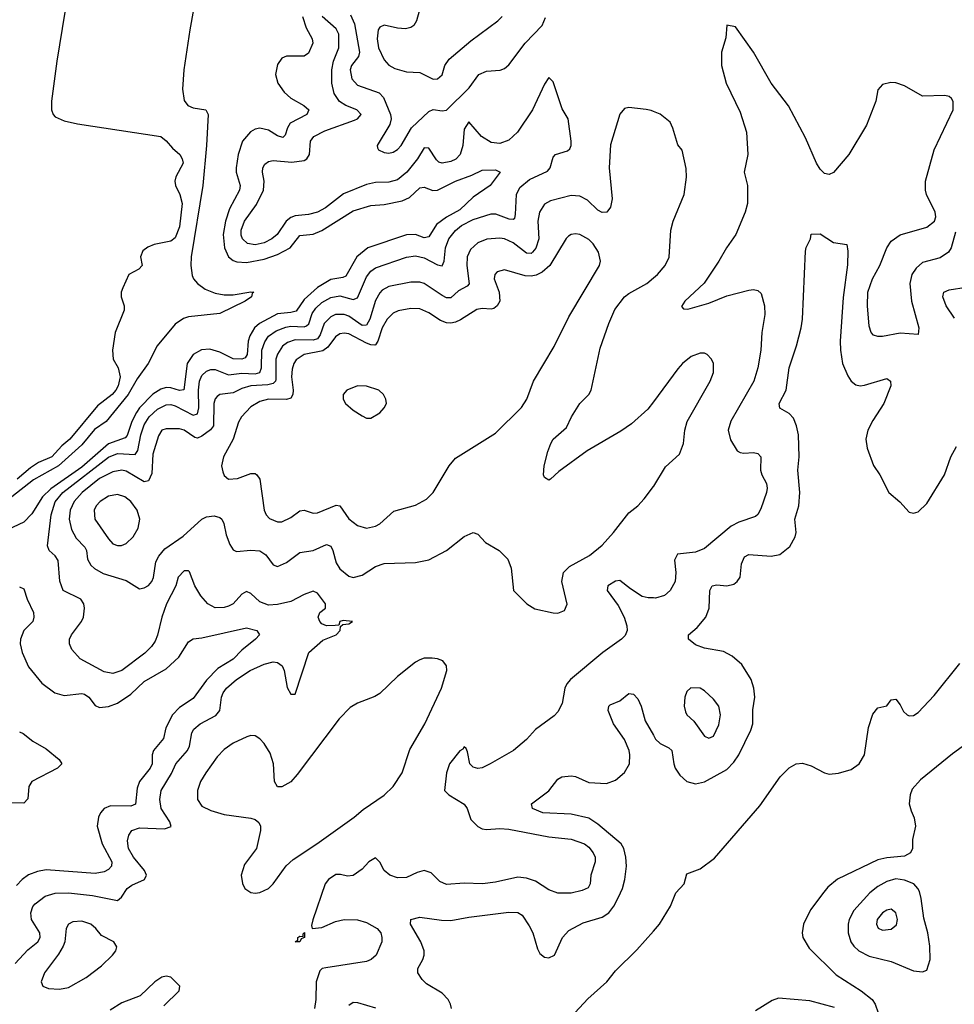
# Model space of a CAD drawing. Header units: inches. Extents: x 1550315 to 1685896, y 510706 to 640504.
# Tile 156 of 256: x 1627151 to 1631353, y 554789 to 559216. Entities that reach past the tile are written whole.
import ezdxf

# ---------------------------------------------------------------- set-up
doc = ezdxf.new("R2010")
doc.units = ezdxf.units.IN
doc.header["$MEASUREMENT"] = 0
doc.layers.add('B6525', color=7, linetype='Continuous')
doc.layers.add('B6535', color=7, linetype='Continuous')

msp = doc.modelspace()

# ---------------------------------------------------------------- linework, layer by layer
at = {"layer": 'B6525', "color": 5}
for points, elevation in [([(1627976.2, 559503.8), (1627915.5, 559170), (1627888.3, 558990), (1627883, 558903), (1627890, 558853), (1627906, 558830), (1627930, 558819.7), (1627987.7, 558810), (1627997.5, 558790), (1627990.5, 558650.5), (1627974.1, 558470), (1627921.7, 558150), (1627919.5, 558110), (1627925.8, 558065.8), (1627932.2, 558050), (1627949.5, 558029.5), (1627984.7, 558004.7), (1628030, 557985.8), (1628070, 557978.5), (1628110, 557978.2), (1628190, 557992.5), (1628204, 557990), (1628195.4, 557984.6), (1628192.8, 557970), (1628164.2, 557950), (1628050, 557894.4), (1627910, 557880.5), (1627887.9, 557872.1), (1627850, 557846.4), (1627768.4, 557750), (1627728.9, 557670), (1627678.4, 557601.6), (1627637.7, 557530), (1627539.9, 557410), (1627486.9, 557373.2), (1627430, 557303.9), (1627324.8, 557210), (1627213.1, 557146.9), (1627114.6, 557070)], 380), ([(1628961.7, 559310), (1628935.2, 559210), (1628923.2, 559190), (1628910, 559180.3), (1628886, 559174), (1628850, 559177.4), (1628790, 559191.4), (1628770, 559182.6), (1628763, 559170), (1628758.1, 559130), (1628764.8, 559090), (1628790, 559034.6), (1628810.8, 559010.8), (1628836.9, 558996.9), (1628890, 558980.7), (1628950, 558977.8), (1629010, 558948.7), (1629030, 558949.3), (1629050, 558967.2), (1629062.3, 559010), (1629082, 559038), (1629179.1, 559120.9), (1629301.3, 559210), (1629319.7, 559230)], 480), ([(1627354.3, 559250), (1627318, 559030), (1627294.4, 558850), (1627293.5, 558810), (1627300.6, 558790), (1627310, 558779.3), (1627350, 558761.4), (1627410, 558747), (1627784.7, 558690), (1627810, 558670.4), (1627837.5, 558637.5), (1627870.2, 558610), (1627881.8, 558590), (1627885.4, 558570), (1627853.5, 558510), (1627848.4, 558490), (1627851, 558470), (1627870.7, 558430), (1627880.8, 558390), (1627870, 558285.2), (1627850, 558234.7), (1627830, 558220.5), (1627754.6, 558205.4), (1627726.2, 558193.8), (1627704.1, 558175.9), (1627694, 558150), (1627700.7, 558110), (1627686.2, 558093.8), (1627641.6, 558070), (1627614, 558010), (1627607.3, 557990), (1627607.3, 557970), (1627620.7, 557930), (1627620.7, 557910), (1627580.4, 557810), (1627568.4, 557730), (1627571.7, 557690), (1627594.2, 557650), (1627603.2, 557610), (1627594, 557570), (1627582.4, 557550), (1627566.4, 557530), (1627500.4, 557479.6), (1627375.5, 557330), (1627340, 557300), (1627295.4, 557250), (1627235.4, 557224.6), (1627199.1, 557200.9), (1627139.8, 557150)], 360), ([(1628422, 559230), (1628438.9, 559178.9), (1628465.6, 559130), (1628469.2, 559110), (1628450, 559064.7), (1628430, 559052.2), (1628350, 559051.9), (1628330, 559042.7), (1628310, 559014), (1628300.4, 558970), (1628310.9, 558930), (1628340.2, 558890), (1628370, 558862.9), (1628428.1, 558830), (1628451.1, 558810), (1628441.5, 558790), (1628366.5, 558750), (1628354.7, 558730), (1628344.1, 558695.9), (1628333.5, 558686.5), (1628310, 558693.9), (1628270, 558718.4), (1628230, 558727.5), (1628210, 558723.4), (1628187.9, 558712.1), (1628152.8, 558670), (1628133, 558610), (1628123.4, 558550), (1628123.9, 558530), (1628142.8, 558470), (1628139.5, 558450), (1628094.8, 558365.2), (1628076.1, 558310), (1628065.9, 558250), (1628071.4, 558190), (1628089.1, 558149.1), (1628110, 558132.9), (1628126.8, 558126.8), (1628170, 558123.4), (1628250, 558138.4), (1628310, 558160.2), (1628366.5, 558190), (1628410, 558245.9), (1628470, 558251.5), (1628510, 558268.3), (1628650, 558356.7), (1628730, 558380.9), (1628790, 558385.1), (1628870, 558401.5), (1628903.1, 558416.9), (1628950, 558459.4), (1628970, 558462.3), (1629008.1, 558448.1), (1629030, 558449.1), (1629110.9, 558490), (1629183.9, 558516.1), (1629230, 558539.6), (1629290, 558541.5), (1629311.7, 558530), (1629265.7, 558470), (1629190, 558417.6), (1629130, 558361.3), (1629070, 558327.6), (1629024.8, 558295.2), (1628990, 558239.8), (1628970, 558235.2), (1628930, 558249.9), (1628890, 558248.6), (1628715.4, 558190), (1628667, 558150), (1628616.7, 558063.3), (1628603.5, 558056.5), (1628550, 558047.7), (1628490, 558012.2), (1628430, 557958.3), (1628394.4, 557905.6), (1628370, 557898.8), (1628310, 557892.6), (1628229.6, 557850.4), (1628206.9, 557830), (1628185.7, 557794.3), (1628178.5, 557770), (1628173.4, 557710), (1628164.6, 557695.4), (1628150.1, 557689.9), (1628110, 557691.4), (1628050, 557721.5), (1628005.5, 557734.5), (1627968, 557732), (1627930, 557711), (1627903.5, 557670), (1627888.8, 557551.2), (1627870, 557548.1), (1627830, 557560.3), (1627810, 557561.5), (1627785.1, 557554.9), (1627750, 557532.5), (1627690, 557470.6), (1627675.6, 557450), (1627654.3, 557410), (1627633.6, 557346.4), (1627624.8, 557335.2), (1627550, 557309.3), (1627430, 557203.7), (1627290, 557106.9), (1627253.5, 557070), (1627205.7, 556994.3), (1627170, 556957.2), (1627070.2, 556910)], 420), ([(1627130, 554971.8), (1627186.7, 555033.3), (1627231.5, 555070), (1627242.7, 555090), (1627240.6, 555110), (1627203.9, 555170), (1627200.3, 555199.7), (1627210, 555228.2), (1627219.8, 555240.2), (1627265.3, 555274.7), (1627310, 555288.3), (1627370, 555290.3), (1627478.4, 555278.4), (1627590, 555256.1), (1627608.8, 555271.2), (1627634.2, 555310), (1627655.3, 555324.7), (1627711.7, 555350), (1627720.7, 555370), (1627711.8, 555390), (1627662.5, 555450), (1627640.4, 555490), (1627635.6, 555524.4), (1627641, 555550), (1627655.6, 555570), (1627690, 555582.1), (1627802.5, 555577.5), (1627832.1, 555587.9), (1627825.4, 555610), (1627786.1, 555670), (1627780.1, 555710), (1627787.1, 555750), (1627832.6, 555827.4), (1627852.1, 555870), (1627904.7, 555930), (1627913.8, 555950), (1627924.8, 556010), (1627933.6, 556026.4), (1627962.3, 556050), (1628031.9, 556088.1), (1628050.6, 556109.4), (1628058, 556170), (1628066, 556190), (1628081.1, 556210), (1628125.4, 556250), (1628187.7, 556290), (1628250, 556318.2), (1628290, 556328.8), (1628310, 556325.3), (1628330.4, 556310.4), (1628339.5, 556290), (1628352.9, 556212.9), (1628370, 556183.7), (1628390, 556182.7), (1628451.1, 556370), (1628514.2, 556425.8), (1628573.7, 556450), (1628591.8, 556470), (1628593, 556487), (1628604, 556496), (1628630, 556499.5), (1628646.8, 556510), (1628605, 556515), (1628589.6, 556510), (1628586, 556494), (1628568.5, 556491.6), (1628530, 556490.2), (1628510, 556499.6), (1628500.8, 556510), (1628493.4, 556530), (1628500.2, 556550), (1628525.2, 556570), (1628525.6, 556590), (1628490, 556637.8), (1628470, 556645.8), (1628430, 556632.1), (1628370, 556600.4), (1628310, 556586.2), (1628270, 556583.5), (1628230, 556598.3), (1628190, 556635.6), (1628170, 556644.5), (1628150, 556632.9), (1628110.3, 556589.7), (1628090, 556579), (1628070, 556572.4), (1628030, 556571.8), (1627996.1, 556590), (1627965.5, 556625.4), (1627937.8, 556670), (1627913.8, 556733.8), (1627910, 556738), (1627890, 556737.6), (1627863.5, 556710), (1627852.3, 556670), (1627810.6, 556590), (1627789.1, 556530), (1627770.9, 556449.1), (1627759.1, 556420.9), (1627743, 556397), (1627712.8, 556367.2), (1627610, 556289.3), (1627570, 556276.2), (1627530, 556284.5), (1627422.8, 556342.9), (1627384.8, 556384.8), (1627374.9, 556410), (1627374.9, 556430), (1627383.2, 556450), (1627428.1, 556510), (1627437.6, 556530), (1627441.8, 556570), (1627438.8, 556590), (1627426.3, 556610), (1627345.7, 556650), (1627331.1, 556691.1), (1627324, 556784), (1627310, 556805), (1627283.2, 556830), (1627276, 556850), (1627291.7, 556990), (1627310, 557048.2), (1627344.9, 557090), (1627550, 557249.6), (1627590, 557264.9), (1627670, 557261.2), (1627681.2, 557278.8), (1627694.9, 557350), (1627710, 557394.3), (1627733.6, 557430), (1627770, 557464.3), (1627810, 557483.7), (1627830, 557485.5), (1627850, 557479.9), (1627930, 557438.4), (1627950, 557444.2), (1627955.7, 557470), (1627954.8, 557550), (1627958.9, 557590), (1627970, 557616.8), (1627990, 557636.2), (1628010, 557643.2), (1628030, 557642.8), (1628090, 557618.6), (1628150, 557627), (1628210, 557623.6), (1628230, 557629.2), (1628238.7, 557650), (1628239.4, 557730), (1628252.7, 557767.3), (1628270, 557792.4), (1628303.8, 557816.2), (1628346.9, 557833.1), (1628370, 557837.3), (1628430, 557834.7), (1628440.7, 557839.3), (1628451.2, 557848.7), (1628465.9, 557894.1), (1628481.6, 557918.4), (1628510, 557944.3), (1628550, 557966.7), (1628590, 557973.7), (1628650, 557957.5), (1628670, 557965.5), (1628710, 558059.8), (1628730, 558085.9), (1628750, 558100.7), (1628890, 558147.7), (1628930, 558154.5), (1628970, 558145), (1629030, 558113.6), (1629050, 558109.8), (1629058.8, 558130), (1629065.1, 558190), (1629080.8, 558230), (1629110, 558268.1), (1629137.3, 558290), (1629190, 558318.1), (1629270, 558343.2), (1629290, 558342.4), (1629350, 558319.9), (1629370, 558318.5), (1629376.4, 558323.6), (1629380.8, 558339.2), (1629384.7, 558430), (1629399.1, 558460.9), (1629442.5, 558497.5), (1629524.7, 558535.3), (1629536.1, 558550), (1629550, 558598), (1629560.5, 558610), (1629613.8, 558626.2), (1629624.7, 558635.3), (1629630.3, 558649.7), (1629630.3, 558669.7), (1629617.4, 558770), (1629590, 558814.9), (1629550, 558936.3), (1629530, 558956.3), (1629510, 558926.4), (1629456.8, 558810), (1629389.3, 558710), (1629350, 558673.9), (1629310, 558659.8), (1629270, 558663.3), (1629227.5, 558690), (1629170, 558756.4), (1629150, 558724), (1629143.7, 558650), (1629131.7, 558610), (1629111.1, 558588.9), (1629090, 558578.1), (1629050.2, 558570.2), (1629035.7, 558575.7), (1629025, 558585), (1628990, 558638), (1628970, 558640.3), (1628939.9, 558590), (1628891, 558530), (1628850, 558496.2), (1628810, 558484.7), (1628750, 558483.1), (1628710, 558474.2), (1628606.7, 558433.3), (1628525.3, 558370), (1628490, 558350.1), (1628450, 558339.3), (1628390, 558333.5), (1628370, 558326.9), (1628348.7, 558310), (1628307.8, 558250), (1628284.5, 558230), (1628250, 558212.1), (1628210, 558203.9), (1628175.3, 558210), (1628152.7, 558230), (1628147.1, 558247.1), (1628147, 558270), (1628161.6, 558310), (1628215.7, 558384.3), (1628246.3, 558450), (1628249.5, 558489.5), (1628242, 558530), (1628243.9, 558550), (1628253.2, 558566.8), (1628270, 558578), (1628290, 558582.4), (1628374.8, 558574.8), (1628430, 558582.6), (1628441.1, 558590), (1628453.6, 558610), (1628458.4, 558670), (1628473.8, 558690), (1628523.5, 558716.5), (1628656.6, 558763.4), (1628670.2, 558770), (1628685.5, 558790), (1628667.4, 558810), (1628617.7, 558830), (1628588.1, 558848.1), (1628564.3, 558884.3), (1628554.9, 558930), (1628554.5, 558990), (1628561.7, 559030), (1628585.1, 559090), (1628586.4, 559150), (1628574.1, 559174.1), (1628510.6, 559230)], 440), ([(1628637.9, 559237.9), (1628656.6, 559196.6), (1628678.3, 559070), (1628674, 559050), (1628642, 559010), (1628637.3, 558990), (1628644.2, 558950), (1628670, 558922), (1628767.2, 558887.2), (1628786.4, 558866.4), (1628818.3, 558790), (1628820.7, 558770), (1628814.8, 558745.2), (1628758.7, 558650), (1628760.3, 558640.3), (1628764, 558630), (1628790, 558618.6), (1628810, 558615.9), (1628830, 558619.8), (1628850, 558632.1), (1628866.3, 558650), (1628911.9, 558730), (1628990, 558802.5), (1629010, 558812.6), (1629050, 558806.4), (1629070, 558809.2), (1629172.3, 558910), (1629214.7, 558970), (1629250, 558983.8), (1629311.5, 558988.5), (1629330, 558996.5), (1629350, 559013.1), (1629423.8, 559110), (1629499.8, 559190), (1629514.9, 559225.1)], 460), ([(1630000, 558803.7), (1629990, 558807.8), (1629968.2, 558811.8), (1629890, 558821.2), (1629870, 558817.2), (1629848.8, 558791.2), (1629807.1, 558652.9), (1629801.3, 558550), (1629815, 558410), (1629807.7, 558372.3), (1629790.1, 558349.9), (1629770, 558348.2), (1629750, 558359.3), (1629703.9, 558403.9), (1629670, 558421.7), (1629630, 558425), (1629538, 558402), (1629510, 558385.8), (1629487.5, 558350), (1629480.6, 558310), (1629484.4, 558230), (1629471.3, 558188.7), (1629457.1, 558170), (1629450, 558163.9), (1629430, 558165.8), (1629370, 558211.9), (1629330, 558229.9), (1629310, 558234.1), (1629250.6, 558229.4), (1629210, 558211.9), (1629177.5, 558182.5), (1629162.6, 558150), (1629161.4, 558110), (1629171.6, 558028.4), (1629162.3, 558017.7), (1629123.1, 557996.9), (1629090, 557965.8), (1629070, 557965.4), (1629050, 557975.9), (1628970, 558029.2), (1628950, 558036.1), (1628910, 558035.3), (1628810, 558015.5), (1628781, 557999), (1628770, 557988.1), (1628750, 557952.8), (1628725.3, 557870), (1628710, 557842.9), (1628690, 557840.3), (1628630, 557882.5), (1628610, 557890.3), (1628570, 557889.9), (1628550, 557880.4), (1628519.9, 557850), (1628501.4, 557798.6), (1628490, 557781.3), (1628470, 557775), (1628390, 557776.7), (1628355.3, 557764.7), (1628332.4, 557747.5), (1628310, 557712.4), (1628302.8, 557690), (1628302.2, 557597.8), (1628300.8, 557590), (1628290, 557579.4), (1628266.6, 557573.4), (1628190, 557569.2), (1628150, 557557), (1628110, 557538.3), (1628050, 557530.6), (1628038.3, 557521.7), (1628028.9, 557511.1), (1628023, 557490), (1628021.7, 557390), (1628008, 557372), (1627970, 557343.2), (1627950, 557333.6), (1627937.5, 557337.5), (1627890, 557369.8), (1627870, 557375.9), (1627810, 557376.8), (1627790, 557369.8), (1627774.5, 557345.5), (1627750, 557262.4), (1627744.6, 557175.4), (1627730, 557141.8), (1627710, 557138.1), (1627630, 557185.9), (1627610, 557190.4), (1627570, 557183.7), (1627510, 557152.4), (1627431.5, 557090), (1627395.7, 557050), (1627376.9, 557010), (1627373.7, 556970), (1627383.5, 556923.6), (1627404.3, 556884.3), (1627443.6, 556843.6), (1627450.7, 556830), (1627455.5, 556790), (1627470, 556763.9), (1627487.6, 556747.6), (1627525.6, 556725.6), (1627630, 556693.8), (1627690, 556657), (1627710, 556660.8), (1627730, 556672.4), (1627744.4, 556690), (1627751.7, 556708.3), (1627762.3, 556777.7), (1627775.8, 556804.2), (1627803.8, 556836.2), (1627885.7, 556894.3), (1627970, 556970.2), (1627990, 556981), (1628024.6, 556984.6), (1628050, 556977.3), (1628058.9, 556970), (1628069, 556950), (1628079.7, 556899.7), (1628095.8, 556855.8), (1628110, 556833), (1628125.1, 556825.1), (1628190, 556830.1), (1628230, 556827.1), (1628258, 556810), (1628290, 556764.9), (1628310, 556757), (1628350, 556774.9), (1628410, 556819.7), (1628470, 556829.3), (1628530, 556856.2), (1628550, 556848.7), (1628559.3, 556830), (1628573.4, 556773.4), (1628590, 556746.5), (1628630, 556714), (1628650, 556707.6), (1628690, 556718.6), (1628750, 556756.8), (1628790, 556770.2), (1628930, 556774.9), (1628990, 556787.6), (1629069.6, 556830), (1629150, 556892.4), (1629190.5, 556910.5), (1629210, 556902.8), (1629244.9, 556864.9), (1629306, 556830), (1629346, 556790), (1629360.7, 556750), (1629371, 556650), (1629430.7, 556590), (1629466.9, 556566.9), (1629550, 556548.7), (1629570, 556548.2), (1629600.7, 556559.3), (1629612.5, 556587.5), (1629588.6, 556690), (1629596.4, 556730), (1629622.7, 556757.3), (1629712.6, 556807.4), (1629770, 556853.6), (1629821.4, 556910), (1629890, 556998.7), (1629929.8, 557030.2), (1629958, 557062), (1630000, 557116.8)], 460), ([(1630000, 557497.8), (1629975.3, 557464.7), (1629901.2, 557398.8), (1629854, 557366), (1629702.8, 557277.1), (1629574.9, 557185.1), (1629538, 557150), (1629530, 557145.2), (1629510, 557158), (1629506.6, 557170), (1629509.5, 557209.5), (1629524.9, 557275.1), (1629538.4, 557310), (1629550, 557330.5), (1629610, 557382.8), (1629631.8, 557430), (1629669.6, 557490), (1629709.2, 557530), (1629720.9, 557550), (1629761.4, 557738.6), (1629799.8, 557850), (1629827.4, 557912.6), (1629870, 557969.1), (1629890, 557984.9), (1629970, 558030.4), (1630000, 558055.2)], 460), ([(1630000, 556615.8), (1629976.6, 556616.6), (1629950, 556623.2), (1629896.5, 556656.5), (1629850, 556694.4), (1629830, 556692), (1629795.6, 556670), (1629792.8, 556650), (1629842.2, 556582.2), (1629868.2, 556530), (1629880.3, 556490), (1629881.5, 556470), (1629873, 556447), (1629857.4, 556430), (1629772.4, 556370), (1629627.8, 556250), (1629610.8, 556230), (1629601.5, 556210), (1629590, 556140.7), (1629570, 556104.4), (1629553.4, 556086.6), (1629470, 556024), (1629430, 555979.6), (1629370.6, 555929.4), (1629266.6, 555870), (1629230, 555851.8), (1629210, 555849.2), (1629190, 555854.4), (1629174.4, 555870), (1629164.1, 555924.1), (1629158.8, 555938.8), (1629150, 555946.8), (1629143.5, 555936.5), (1629130, 555928.2), (1629083.8, 555870), (1629069.8, 555830), (1629060.5, 555750), (1629079.6, 555730), (1629149.1, 555689.1), (1629162.4, 555670), (1629179.3, 555619.3), (1629210, 555588.4), (1629230, 555578.5), (1629250, 555575), (1629310, 555579), (1629350, 555576.3), (1629530, 555541.7), (1629630, 555531.3), (1629690, 555510.6), (1629710, 555495), (1629729.8, 555470), (1629737.8, 555450), (1629738.8, 555430), (1629719.3, 555370), (1629716.3, 555330), (1629706.9, 555313.1), (1629679.3, 555300.7), (1629630.7, 555289.3), (1629570, 555288.3), (1629530, 555303.9), (1629470, 555342), (1629430, 555355.6), (1629390, 555360.6), (1629290, 555338.1), (1629231, 555331), (1629150, 555334.3), (1629070, 555328.1), (1629040.5, 555340.5), (1629000.2, 555380.2), (1628970, 555390.2), (1628938, 555382), (1628890, 555359.2), (1628850, 555356.9), (1628814.9, 555370), (1628790.3, 555390), (1628770, 555427.3), (1628750, 555447.3), (1628720.9, 555430), (1628690, 555396.3), (1628650, 555368.4), (1628625.2, 555365.2), (1628592.5, 555372.5), (1628572.1, 555372.1), (1628539.5, 555350), (1628524.7, 555330), (1628469.2, 555169.2), (1628463.1, 555143.1), (1628466, 555130), (1628510, 555133.6), (1628570, 555161.2), (1628610, 555169.8), (1628670, 555169), (1628710, 555157), (1628758.5, 555130), (1628774.8, 555110), (1628779.8, 555090), (1628778.5, 555070), (1628754, 555010), (1628731.8, 554990), (1628710, 554981.3), (1628526.6, 554953.4), (1628510.8, 554949.2), (1628500.7, 554939.3), (1628483.4, 554890), (1628482.6, 554810), (1628476.2, 554770)], 440), ([(1627150, 556665.5), (1627170, 556657), (1627184.5, 556610), (1627212.9, 556550), (1627214.6, 556530), (1627209.4, 556510), (1627169.4, 556470), (1627154.6, 556430), (1627153.2, 556410), (1627161.2, 556370), (1627190, 556306), (1627250, 556232.6), (1627308.5, 556190), (1627350, 556178), (1627430, 556186.1), (1627442.7, 556182.7), (1627462, 556170), (1627490, 556132.4), (1627510, 556123.2), (1627550, 556127.5), (1627590, 556142.2), (1627650, 556183.5), (1627710, 556239.6), (1627810, 556297.2), (1627866.9, 556350), (1627910, 556418.9), (1627930, 556431.7), (1627970, 556436.2), (1628170, 556481.4), (1628217.3, 556470), (1628228.4, 556450), (1628211.6, 556430), (1628150, 556381.6), (1628110, 556341.1), (1628041.3, 556298.7), (1627990, 556245.8), (1627930, 556164.3), (1627870, 556122.9), (1627837.7, 556090), (1627808.4, 556031.6), (1627796.6, 555983.4), (1627752.9, 555930), (1627747.1, 555910), (1627745.7, 555870), (1627737.2, 555850), (1627689, 555790), (1627679.6, 555760.4), (1627671, 555689), (1627650, 555679.3), (1627558.9, 555681.1), (1627530.7, 555669.3), (1627513.8, 555650), (1627504.4, 555630), (1627498.4, 555590), (1627522, 555510), (1627565.7, 555430), (1627563.8, 555410), (1627550, 555395.5), (1627530, 555383.9), (1627490, 555377.8), (1627270, 555393.6), (1627230, 555386.6), (1627190, 555370.6), (1627162, 555350), (1627136.9, 555323)], 420), ([(1629091.8, 554770), (1629087.6, 554790), (1629076.8, 554810), (1629050, 554838.5), (1628980.4, 554880.4), (1628960.4, 554900.4), (1628940.8, 554930), (1628940.3, 554950), (1628963.5, 554990), (1628969.8, 555010), (1628969.8, 555030), (1628954.2, 555070), (1628907.6, 555150), (1628909.1, 555170.9), (1628950, 555180.6), (1629046.8, 555166.8), (1629090, 555165.3), (1629170, 555180.5), (1629350, 555203.5), (1629390, 555201.5), (1629410.2, 555190), (1629442.1, 555142.1), (1629457.8, 555110), (1629478.8, 555038.8), (1629490, 555017.1), (1629510, 555001.5), (1629530, 554997.8), (1629555.1, 555010), (1629591.4, 555090), (1629619.9, 555120.1), (1629685, 555155), (1629770, 555180.4), (1629799.3, 555200.7), (1629822.1, 555230), (1629843.6, 555270), (1629861.3, 555310), (1629872.2, 555350), (1629879, 555410), (1629876.9, 555450), (1629866.9, 555490), (1629855, 555510), (1629750, 555598.5), (1629710, 555625.6), (1629630, 555643.8), (1629502.7, 555650), (1629456.2, 555670), (1629451.8, 555690), (1629530, 555748.8), (1629570, 555801.6), (1629588.6, 555811.4), (1629630, 555816.1), (1629650, 555812.6), (1629710, 555786.4), (1629790, 555781.5), (1629830, 555797.3), (1629870, 555831.7), (1629893, 555870), (1629894.5, 555910), (1629890.6, 555930), (1629870, 555978.9), (1629821.1, 556050), (1629796.3, 556110), (1629799.5, 556130), (1629805.2, 556134.8), (1629850, 556154), (1629890, 556186), (1629910, 556183.1), (1629930, 556162.4), (1629944.7, 556130), (1629963.9, 556063.9), (1630000, 555999.3)], 420), ([(1627150, 556013.3), (1627166.1, 556006.1), (1627210, 555971.5), (1627270, 555937.1), (1627328.5, 555890), (1627339.5, 555870), (1627320.7, 555850), (1627204.9, 555790), (1627192.1, 555767.9), (1627187.4, 555712.6), (1627170, 555693.6), (1627104.8, 555695.2)], 380), ([(1629590, 554688.7), (1629705.8, 554814.2), (1629790.7, 554890), (1629830, 554939), (1629926.2, 555033.8), (1630000, 555117.9)], 380), ([(1627798.5, 554781.5), (1627868.2, 554850), (1627870.4, 554870), (1627830, 554910.5), (1627810, 554915.5), (1627790, 554910.4), (1627758, 554890), (1627692.9, 554827.1), (1627610, 554795.8), (1627558.1, 554761.9)], 440), ([(1628630, 554784.4), (1628650, 554798.5), (1628670, 554796.6), (1628750, 554772.9)], 420)]:
    msp.add_lwpolyline(points, dxfattribs=dict(at, elevation=elevation))
for points, elevation in [([(1629650, 558252.9), (1629630, 558249.7), (1629618.2, 558241.8), (1629607.4, 558232.6), (1629533.8, 558110), (1629500, 558080), (1629473, 558067), (1629450, 558062.4), (1629424.1, 558064.1), (1629330, 558091.6), (1629298.4, 558081.6), (1629286.7, 558070), (1629284.2, 558050), (1629307, 557990), (1629309, 557951), (1629298.1, 557930), (1629282.1, 557917.9), (1629270, 557914), (1629230, 557917.1), (1629206.6, 557913.4), (1629132.9, 557867.1), (1629110, 557855.4), (1629090, 557851.3), (1629070, 557852.8), (1629042.9, 557862.9), (1628990, 557897.5), (1628950, 557915.8), (1628910, 557917.9), (1628853, 557907.1), (1628830, 557896.3), (1628802.9, 557870), (1628780.9, 557830), (1628761.7, 557770), (1628750, 557753.6), (1628747, 557753), (1628730, 557753.9), (1628710, 557762), (1628630, 557803.3), (1628610, 557806.5), (1628590, 557802.8), (1628570, 557789.9), (1628535.9, 557744.1), (1628513.5, 557726.5), (1628429.5, 557710.5), (1628394, 557686), (1628383.4, 557670), (1628375.6, 557644.4), (1628373.2, 557610), (1628380.8, 557550), (1628379.4, 557530), (1628370, 557513.7), (1628350, 557508.3), (1628270, 557509.1), (1628230, 557499), (1628190, 557474.9), (1628147.5, 557430), (1628133.9, 557406.1), (1628110.6, 557329.4), (1628066.5, 557250), (1628058.8, 557210), (1628063.4, 557183.4), (1628070, 557166), (1628090.3, 557150.3), (1628130, 557152.8), (1628190, 557175.2), (1628210, 557174.9), (1628217, 557170), (1628230.9, 557150), (1628249.3, 557010), (1628259.1, 556990), (1628273.8, 556973.8), (1628310, 556958.4), (1628330, 556958.9), (1628370, 556977.1), (1628410, 557007.8), (1628430, 557010.2), (1628470, 556997.4), (1628490, 556998.7), (1628573.2, 557033.2), (1628590.7, 557030.7), (1628630, 556971.3), (1628670, 556942), (1628710.2, 556930.2), (1628750, 556938.4), (1628770, 556949.2), (1628833.6, 557006.4), (1628930, 557032.4), (1628980.6, 557059.4), (1629010, 557090.3), (1629082.4, 557210), (1629110, 557244.9), (1629290, 557356.9), (1629407.5, 557472.5), (1629430.7, 557510), (1629461.6, 557590), (1629554.1, 557745.9), (1629620.1, 557879.9), (1629758.4, 558110), (1629762.8, 558130), (1629754, 558170), (1629730, 558208.3), (1629710, 558227.6), (1629670, 558249.8)], 480), ([(1628670, 557569.8), (1628621.3, 557550), (1628605.8, 557530), (1628605.4, 557510), (1628616.2, 557490), (1628650, 557459.7), (1628690, 557434.3), (1628710, 557424.9), (1628730, 557424.9), (1628770, 557448.9), (1628789.7, 557470), (1628799.7, 557490), (1628797.7, 557510), (1628786.6, 557530), (1628765.6, 557550), (1628710, 557568.7)], 520), ([(1627590, 557080.9), (1627550, 557073.1), (1627512.3, 557050), (1627493.8, 557030), (1627485.1, 557010), (1627488.7, 556970), (1627550, 556881.1), (1627570, 556859.1), (1627590, 556851.3), (1627608.6, 556851.4), (1627630, 556860.2), (1627660.8, 556890), (1627684, 556930), (1627690.7, 556970), (1627679, 557010), (1627650.7, 557050), (1627624, 557070)], 480), ([(1629005.8, 556345.8), (1628970, 556345.1), (1628950, 556338.3), (1628930, 556327.1), (1628850, 556263.1), (1628770, 556186.2), (1628747.4, 556172.6), (1628670, 556142.9), (1628637.3, 556122.7), (1628587, 556073), (1628398.4, 555821.6), (1628370, 555789.7), (1628330, 555766), (1628310, 555767), (1628296.9, 555790), (1628291.7, 555870), (1628277.5, 555917.5), (1628250, 555961.6), (1628230, 555982.9), (1628210, 555996.2), (1628190, 555997.6), (1628171.9, 555991.9), (1628110, 555962.7), (1628070, 555935.1), (1628038.9, 555901.1), (1627987.1, 555830), (1627963.9, 555790), (1627950.2, 555750), (1627950.2, 555710), (1627970, 555680.3), (1628010, 555659.7), (1628070, 555642), (1628190, 555626), (1628210, 555619.5), (1628226.3, 555606.3), (1628233.7, 555590), (1628233.4, 555570), (1628215.8, 555490), (1628161.9, 555418.2), (1628147.1, 555370), (1628152.3, 555332.3), (1628163.7, 555310), (1628190, 555291.7), (1628210, 555288.2), (1628230, 555291.4), (1628270, 555310.3), (1628289.7, 555330), (1628348.9, 555411.1), (1628379.8, 555440.2), (1628486.9, 555510), (1628654, 555630), (1628695.3, 555664.7), (1628790, 555729.1), (1628830, 555768.9), (1628870.6, 555830), (1628905.5, 555934.5), (1628972.9, 556050), (1629048, 556210), (1629071.8, 556290), (1629069.3, 556310), (1629053.4, 556333.4), (1629030, 556342.9)], 460), ([(1627430, 555162.4), (1627390, 555160.4), (1627370, 555149.5), (1627360.2, 555130), (1627353, 555070), (1627346.2, 555050), (1627325.2, 555014.8), (1627261.6, 554930), (1627246.5, 554890), (1627254.9, 554870), (1627280.6, 554860.6), (1627330, 554857.5), (1627370, 554865.2), (1627449.8, 554910.2), (1627517.9, 554962.1), (1627568, 555010), (1627583, 555030), (1627587, 555047), (1627574, 555070), (1627518.2, 555098.2), (1627493, 555130), (1627470, 555149.7)], 460), ([(1628410, 555069.3), (1628388.7, 555070), (1628402, 555078), (1628402, 555090), (1628410, 555096), (1628426, 555094), (1628426, 555106), (1628431.1, 555111.1), (1628430.8, 555090), (1628416.9, 555083.1)], 440)]:
    msp.add_lwpolyline(points, close=True, dxfattribs=dict(at, elevation=elevation))
at = {"layer": 'B6535', "color": 5}
for points, elevation in [([(1631358.9, 558261.1), (1631339.1, 558190), (1631327.6, 558170), (1631290, 558145.5), (1631210, 558123.6), (1631181.5, 558098.5), (1631162.8, 558070), (1631153.3, 558030), (1631161.2, 557950), (1631194, 557830), (1631190, 557801), (1631110, 557805.8), (1631030, 557791.3), (1631010, 557791.5), (1630990, 557798), (1630979.6, 557810), (1630970, 557838), (1630962.5, 557930), (1630964.4, 557990), (1630985.4, 558050), (1631018.2, 558110), (1631049.2, 558190), (1631070, 558219.7), (1631110, 558248.3), (1631230, 558282.9), (1631264, 558310), (1631270.7, 558330), (1631267.3, 558350), (1631227.7, 558430), (1631223, 558450), (1631223, 558490), (1631263.1, 558630), (1631348, 558810), (1631348.2, 558848.2), (1631341.1, 558861.1), (1631330.4, 558870.4), (1631310, 558874.4), (1631210, 558871.6), (1631130, 558919.1), (1631090, 558931.6), (1631067.2, 558932.8), (1631030, 558924.2), (1631010, 558900.7), (1631000.8, 558850), (1630958.6, 558741.4), (1630878.5, 558610), (1630810, 558528.5), (1630790, 558520.4), (1630770, 558524.4), (1630750, 558544.4), (1630734.3, 558570), (1630684.3, 558684.3), (1630607.8, 558827.8), (1630530.2, 558930), (1630450.6, 559070), (1630370, 559183.8), (1630330, 559191.3), (1630325.3, 559134.7), (1630305.7, 559070), (1630305.7, 559010), (1630327.6, 558930), (1630390, 558799.6), (1630418.1, 558710), (1630424.6, 558610), (1630408.4, 558530), (1630424, 558470), (1630423.5, 558390), (1630412.5, 558350), (1630370.6, 558249.4), (1630328.4, 558190), (1630294.8, 558130), (1630228.7, 558031.3), (1630141.3, 557950), (1630125.8, 557925.8), (1630135.1, 557915.1), (1630154.5, 557914.5), (1630250, 557941.3), (1630330, 557973.6), (1630430, 557999.7), (1630450, 558003), (1630470, 557998.4), (1630484.4, 557984.4), (1630500.5, 557930), (1630501, 557890), (1630487.7, 557810), (1630483.8, 557730), (1630469.8, 557649.8), (1630451.5, 557590), (1630348.5, 557411.5), (1630336.8, 557370), (1630346.2, 557326.2), (1630377.5, 557277.5), (1630390, 557269.2), (1630406.6, 557266.6), (1630450, 557269.4), (1630470, 557266), (1630483.7, 557250), (1630482.3, 557190), (1630487.1, 557170), (1630508.6, 557130), (1630511.6, 557110), (1630508.7, 557090), (1630483.2, 557016.8), (1630470, 556990.4), (1630458.6, 556981.4), (1630383.8, 556956.2), (1630350, 556938.9), (1630230, 556837.6), (1630190, 556821.3), (1630107.9, 556812.1), (1630094.6, 556785.4), (1630100.6, 556730), (1630098.2, 556690), (1630076.1, 556650), (1630050, 556627.5), (1630010, 556615.5), (1630000, 556615.8)], 440), ([(1630000, 558055.2), (1630018, 558070), (1630053.5, 558110), (1630071.4, 558148.6), (1630078.5, 558270), (1630089.7, 558310), (1630138, 558430), (1630148.3, 558508.3), (1630146.9, 558546.9), (1630130, 558628.7), (1630110, 558653.2), (1630087.9, 558727.9), (1630074.9, 558754.9), (1630030, 558791.5), (1630000, 558803.7)], 460), ([(1630000, 555999.3), (1630010, 555981.3), (1630030, 555961.5), (1630070, 555942.6), (1630083.2, 555930), (1630091.5, 555870), (1630098.7, 555850), (1630118.7, 555818.7), (1630150, 555791.1), (1630190, 555780.2), (1630230.5, 555789.5), (1630330, 555845), (1630362.1, 555877.9), (1630384.9, 555910), (1630437.9, 556022.1), (1630446.8, 556050), (1630447.6, 556112.4), (1630456.2, 556170), (1630452.4, 556210), (1630439.8, 556250), (1630397.3, 556317.3), (1630354.6, 556354.6), (1630315.2, 556375.2), (1630230, 556389.8), (1630190, 556404.5), (1630158.4, 556430), (1630158, 556450), (1630197, 556483), (1630236, 556530), (1630250.9, 556570), (1630253.7, 556650), (1630265.1, 556670), (1630285.8, 556674.2), (1630330, 556671.1), (1630361.5, 556678.5), (1630376.9, 556690), (1630389.8, 556710), (1630397, 556770), (1630410, 556800.3), (1630430, 556811), (1630530, 556803.2), (1630568.4, 556811.6), (1630613.3, 556846.7), (1630638.3, 556890), (1630641.7, 556910), (1630635.9, 556970), (1630653.7, 557030), (1630658.5, 557090), (1630649.9, 557190), (1630654.9, 557250), (1630652.5, 557350), (1630643.7, 557390), (1630630, 557424), (1630610, 557444.8), (1630569.1, 557469.1), (1630566, 557490), (1630596.5, 557550), (1630610.6, 557650), (1630644.2, 557750), (1630664.8, 557830), (1630671.1, 557870), (1630684.7, 558175.3), (1630687.7, 558192.3), (1630706, 558230), (1630710, 558252), (1630750, 558252.4), (1630810, 558214), (1630870, 558204.7), (1630875.1, 558175.1), (1630873.3, 558113.3), (1630853.3, 557966.7), (1630839.8, 557770), (1630840.8, 557730), (1630850.9, 557670), (1630874.2, 557614.2), (1630890, 557590.3), (1630910, 557573.8), (1630930, 557569.2), (1630950, 557572.1), (1631050, 557603.1), (1631066.7, 557590), (1631067.1, 557570), (1631036.8, 557490), (1630986.7, 557413.3), (1630964.2, 557370), (1630956, 557330), (1630961.3, 557290), (1630990, 557211.4), (1631019.1, 557170), (1631059.1, 557090), (1631108.3, 557048.3), (1631150, 557001.3), (1631170, 556997), (1631190, 557003.7), (1631230, 557040.3), (1631309, 557170), (1631337, 557250), (1631363.1, 557296.9)], 420), ([(1631353.4, 557873.4), (1631317, 557930), (1631301.5, 557970), (1631306.2, 557990), (1631330, 558001.5), (1631406.3, 558013.7)], 420), ([(1630000, 557116.8), (1630001.4, 557118.6), (1630055.1, 557204.9), (1630117.4, 557262.6), (1630135.6, 557310), (1630140.8, 557370), (1630151.6, 557410), (1630255.7, 557590), (1630270.7, 557630), (1630269.7, 557670), (1630261.1, 557690), (1630242, 557710), (1630230, 557716.4), (1630210, 557717.2), (1630170, 557701.7), (1630130.3, 557670), (1630110, 557645.4), (1630000, 557497.8)], 460), ([(1630000, 555117.9), (1630028.2, 555150), (1630077.6, 555230), (1630101.7, 555290), (1630139.2, 555330), (1630150, 555376.3), (1630210, 555398.2), (1630274.5, 555445.5), (1630478.4, 555681.6), (1630570, 555811.3), (1630610, 555852.3), (1630642.7, 555870), (1630670, 555873.4), (1630710, 555861.8), (1630769.4, 555829.4), (1630790, 555824.3), (1630831.9, 555828.1), (1630890, 555843.9), (1630925.1, 555870), (1630949.7, 555910), (1630967.2, 556032.8), (1630987.2, 556092.8), (1631010, 556122), (1631050, 556131.3), (1631070, 556158), (1631090, 556161), (1631110, 556136), (1631125.2, 556105.3), (1631140.7, 556090), (1631150, 556085.3), (1631170, 556087.2), (1631190, 556100.3), (1631262.9, 556177.1), (1631378.2, 556321.8)], 380), ([(1631448.4, 555990), (1631344.8, 555915.2), (1631201.8, 555798.2), (1631164.5, 555755.5), (1631155.1, 555730), (1631151, 555690), (1631158.6, 555658.6), (1631172.8, 555627.2), (1631179.3, 555590), (1631165.7, 555530), (1631165.3, 555490), (1631156.9, 555470), (1631130, 555454.8), (1631050, 555448.2), (1631010, 555438.7), (1630828.7, 555351.3), (1630784.8, 555315.2), (1630766.5, 555293.5), (1630706.9, 555213.1), (1630675.3, 555150), (1630668.5, 555110), (1630672.2, 555090), (1630700.8, 555040.8), (1630822.2, 554922.2), (1630934.9, 554850), (1630983.6, 554810), (1630997, 554790), (1631011, 554750)], 380), ([(1630814.1, 554774.1), (1630704.1, 554804.1), (1630563.4, 554816.6), (1630534.4, 554805.6), (1630459.9, 554760.1)], 380)]:
    msp.add_lwpolyline(points, dxfattribs=dict(at, elevation=elevation))
for points, elevation in [([(1630168.7, 556211.3), (1630150, 556196), (1630140.9, 556170), (1630139, 556130), (1630143.9, 556103.9), (1630150.4, 556090), (1630181.6, 556061.6), (1630230, 555994), (1630250, 555984.9), (1630270, 555994), (1630294.7, 556045.3), (1630302.3, 556090), (1630294.8, 556130), (1630270, 556161.6), (1630230, 556198.7), (1630210, 556209.6)], 440), ([(1631090, 555352.8), (1631050, 555341.4), (1631010, 555319), (1630973.3, 555290), (1630901.5, 555210), (1630880.9, 555170), (1630876.6, 555150), (1630876.4, 555110), (1630888.3, 555070), (1630901.9, 555050), (1630923.8, 555030), (1630970, 555005.3), (1631070, 554980.8), (1631170, 554940.1), (1631210, 554934.2), (1631230, 554943.1), (1631244.2, 554990), (1631243.5, 555050), (1631234.1, 555110), (1631215.9, 555175.9), (1631204.9, 555264.9), (1631196.2, 555296.2), (1631189.9, 555310), (1631171.2, 555330), (1631130, 555347.6)], 420), ([(1631070, 555216), (1631050, 555212.9), (1631030, 555200.4), (1631006.2, 555170), (1631003.6, 555150), (1631011.5, 555131.5), (1631030, 555122), (1631070, 555126.7), (1631093.5, 555146.5), (1631098, 555170), (1631090, 555200.9)], 440)]:
    msp.add_lwpolyline(points, close=True, dxfattribs=dict(at, elevation=elevation))

doc.saveas('drawing.dxf')
